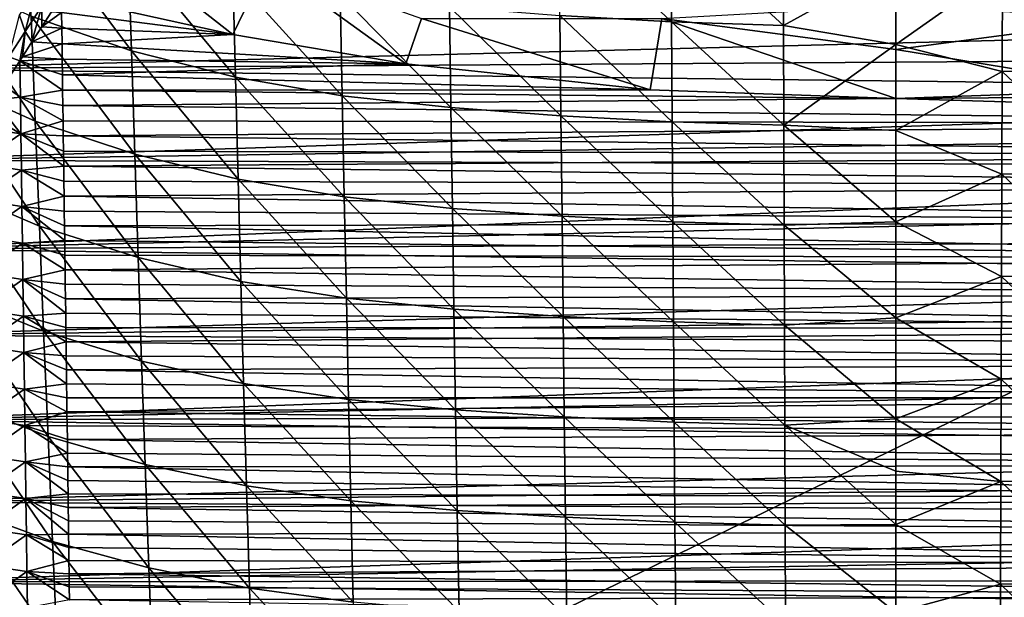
# Model space of a CAD drawing. Header units: metres. Extents: x -26 to 26, y -119 to 32.
# Tile 111 of 208: x -13 to 2, y -59 to -51. Entities that reach past the tile are written whole.
import ezdxf

# ---------------------------------------------------------------- set-up
doc = ezdxf.new("R2010")
doc.units = ezdxf.units.M
doc.layers.add('solid_13_411_041_XXX', color=7, linetype='CONTINUOUS')

msp = doc.modelspace()

# ---------------------------------------------------------------- linework, layer by layer
at = {"layer": 'solid_13_411_041_XXX'}
for points in [[(18.75638, -47.877621, 104.899536), (-18.756439, -47.877621, 104.899536), (-17.733347, -65.649178, 104.899536)], [(18.384905, -54.359974, 104.899536), (18.75638, -47.877621, 104.899536), (-17.733347, -65.649178, 104.899536)], [(-12.847052, -49.071411, 75.399345), (-11.35489, -49.607502, 74.607498), (-11.307692, -51.133881, 74.696732)], [(-12.789546, -50.620571, 75.50901), (-12.847052, -49.071411, 75.399345), (-11.307692, -51.133881, 74.696732)], [(-4.984434, -49.126045, 72.410957), (-3.330092, -49.220055, 72.147514), (-3.32086, -50.700935, 72.188164)], [(-4.969897, -50.610138, 72.46048), (-4.984434, -49.126045, 72.410957), (-3.32086, -50.700935, 72.188164)], [(-3.330092, -49.220055, 72.147514), (-1.66653, -49.276623, 71.989052), (-1.662063, -50.755569, 72.024361)], [(-3.32086, -50.700935, 72.188164), (-3.330092, -49.220055, 72.147514), (-1.662063, -50.755569, 72.024361)], [(-1.662063, -50.755569, 72.024361), (-1.66653, -49.276623, 71.989052), (-0.000067, -49.838497, 71.950539)], [(-11.730659, -49.381748, 138.561752), (-9.809196, -50.891022, 138.605713), (-12.34429, -50.329384, 138.600632)], [(-9.299122, -49.837814, 138.570923), (-9.809196, -50.891022, 138.605713), (-11.730659, -49.381748, 138.561752)], [(-11.35489, -49.607502, 74.607498), (-9.807107, -50.012531, 73.915634), (-9.769464, -51.521877, 73.986855)], [(-11.307692, -51.133881, 74.696732), (-11.35489, -49.607502, 74.607498), (-9.769464, -51.521877, 73.986855)], [(-9.299122, -49.837814, 138.570923), (-7.248012, -51.323639, 138.609619), (-9.809196, -50.891022, 138.605713)], [(-9.299122, -49.837814, 138.570923), (-7.018196, -50.651352, 138.59938), (-7.248012, -51.323639, 138.609619)], [(-1.662063, -50.755569, 72.024361), (-0.000067, -49.838497, 71.950539), (-0.000051, -51.038853, 71.97419)], [(1.576986, -49.923134, 72.001038), (-0.000051, -51.038853, 71.97419), (-0.000067, -49.838497, 71.950539)], [(1.576986, -49.923134, 72.001038), (1.57253, -51.440113, 72.029907), (-0.000051, -51.038853, 71.97419)], [(3.142421, -51.391968, 72.178864), (1.57253, -51.440113, 72.029907), (1.576986, -49.923134, 72.001038)], [(3.151591, -49.873096, 72.145485), (3.142421, -51.391968, 72.178864), (1.576986, -49.923134, 72.001038)], [(-14.194776, -49.970371, 76.421173), (-12.789546, -50.620571, 75.50901), (-12.730134, -52.173115, 75.591331)], [(-14.124557, -51.55286, 76.521469), (-14.194776, -49.970371, 76.421173), (-12.730134, -52.173115, 75.591331)], [(-9.807107, -50.012531, 73.915634), (-8.219711, -50.299629, 73.325813), (-8.190604, -51.797085, 73.381546)], [(-9.769464, -51.521877, 73.986855), (-9.807107, -50.012531, 73.915634), (-8.190604, -51.797085, 73.381546)], [(-12.880159, -50.845135, 138.646942), (-12.962214, -50.604641, 138.646133), (-12.723348, -50.236423, 138.604965)], [(-12.635478, -50.469536, 138.612732), (-12.880159, -50.845135, 138.646942), (-12.723348, -50.236423, 138.604965)], [(15.029371, -50.635033, 145.141296), (-15.033328, -50.359177, 145.141266), (-15.018275, -51.397316, 145.141357)], [(-12.34106, -50.562721, 138.602737), (-12.34429, -50.329384, 138.600632), (-9.809196, -50.891022, 138.605713)], [(-8.219711, -50.299629, 73.325813), (-6.604539, -50.483097, 72.840111), (-6.582841, -51.973164, 72.882996)], [(-8.190604, -51.797085, 73.381546), (-8.219711, -50.299629, 73.325813), (-6.582841, -51.973164, 72.882996)], [(-12.635478, -50.469536, 138.612732), (-12.778724, -51.000008, 138.635681), (-12.880159, -50.845135, 138.646942)], [(-12.635478, -50.469536, 138.612732), (-12.635207, -50.778275, 138.617722), (-12.778724, -51.000008, 138.635681)], [(-12.635478, -50.469536, 138.612732), (-12.49016, -50.554817, 138.605957), (-12.635207, -50.778275, 138.617722)], [(-6.604539, -50.483097, 72.840111), (-4.969897, -50.610138, 72.46048), (-4.954566, -52.095169, 72.493256)], [(-6.582841, -51.973164, 72.882996), (-6.604539, -50.483097, 72.840111), (-4.954566, -52.095169, 72.493256)], [(-3.46014, -50.653149, 138.583389), (0.000024, -50.461491, 138.549118), (0.000025, -51.114407, 138.596878)], [(0.000025, -51.114407, 138.596878), (0.000024, -50.461491, 138.549118), (3.46017, -50.653149, 138.583389)], [(15.029371, -50.635033, 145.141296), (-15.018275, -51.397316, 145.141357), (15.021184, -51.199444, 145.141342)], [(-12.880159, -50.845135, 138.646942), (-13.123795, -51.219185, 138.700058), (-12.962214, -50.604641, 138.646133)], [(-12.789546, -50.620571, 75.50901), (-11.307692, -51.133881, 74.696732), (-11.258825, -52.662872, 74.762802)], [(-12.730134, -52.173115, 75.591331), (-12.789546, -50.620571, 75.50901), (-11.258825, -52.662872, 74.762802)], [(-12.635207, -50.778275, 138.617722), (-12.49016, -50.554817, 138.605957), (-12.34106, -50.562721, 138.602737)], [(-12.635207, -50.778275, 138.617722), (-12.34106, -50.562721, 138.602737), (-12.33785, -50.79504, 138.604843)], [(-12.33785, -50.79504, 138.604843), (-12.34106, -50.562721, 138.602737), (-9.809196, -50.891022, 138.605713)], [(-7.018196, -50.651352, 138.59938), (-3.633122, -51.709995, 138.613098), (-7.248012, -51.323639, 138.609619)], [(-3.46014, -50.653149, 138.583389), (-3.633122, -51.709995, 138.613098), (-7.018196, -50.651352, 138.59938)], [(-4.969897, -50.610138, 72.46048), (-3.32086, -50.700935, 72.188164), (-3.311097, -52.182369, 72.213654)], [(-4.954566, -52.095169, 72.493256), (-4.969897, -50.610138, 72.46048), (-3.311097, -52.182369, 72.213654)], [(-3.46014, -50.653149, 138.583389), (0.000053, -51.839039, 138.614273), (-3.633122, -51.709995, 138.613098)], [(-3.46014, -50.653149, 138.583389), (0.000025, -51.114407, 138.596878), (0.000053, -51.839039, 138.614273)], [(0.000025, -51.114407, 138.596878), (3.46017, -50.653149, 138.583389), (3.633152, -51.709995, 138.613098)], [(-12.778724, -51.000008, 138.635681), (-12.635207, -50.778275, 138.617722), (-12.33785, -50.79504, 138.604843)], [(-12.778724, -51.000008, 138.635681), (-12.33785, -50.79504, 138.604843), (-12.334658, -51.026348, 138.606934)], [(-12.334658, -51.026348, 138.606934), (-12.33785, -50.79504, 138.604843), (-9.809196, -50.891022, 138.605713)], [(-3.32086, -50.700935, 72.188164), (-1.662063, -50.755569, 72.024361), (-1.657324, -52.234837, 72.045456)], [(-3.311097, -52.182369, 72.213654), (-3.32086, -50.700935, 72.188164), (-1.657324, -52.234837, 72.045456)], [(-1.657324, -52.234837, 72.045456), (-1.662063, -50.755569, 72.024361), (-0.000051, -51.038853, 71.97419)], [(-12.880159, -50.845135, 138.646942), (-12.959301, -51.279327, 138.667328), (-13.123795, -51.219185, 138.700058)], [(-12.880159, -50.845135, 138.646942), (-12.920408, -51.2192, 138.659653), (-12.959301, -51.279327, 138.667328)], [(-12.880159, -50.845135, 138.646942), (-12.778724, -51.000008, 138.635681), (-12.920408, -51.2192, 138.659653)], [(-12.334658, -51.026348, 138.606934), (-9.809196, -50.891022, 138.605713), (-7.248012, -51.323639, 138.609619)], [(-12.920408, -51.2192, 138.659653), (-12.778724, -51.000008, 138.635681), (-12.334658, -51.026348, 138.606934)], [(-12.920408, -51.2192, 138.659653), (-12.334658, -51.026348, 138.606934), (-12.331486, -51.256641, 138.609009)], [(-12.331486, -51.256641, 138.609009), (-12.334658, -51.026348, 138.606934), (-7.248012, -51.323639, 138.609619)], [(-1.657324, -52.234837, 72.045456), (-0.000051, -51.038853, 71.97419), (-0.000043, -52.312943, 71.98999)], [(1.57253, -51.440113, 72.029907), (-0.000043, -52.312943, 71.98999), (-0.000051, -51.038853, 71.97419)], [(0.000025, -51.114407, 138.596878), (3.633152, -51.709995, 138.613098), (0.000053, -51.839039, 138.614273)], [(15.021184, -51.199444, 145.141342), (-15.018275, -51.397316, 145.141357), (15.013033, -51.757877, 145.141388)], [(-13.123795, -51.219185, 138.700058), (-12.959301, -51.279327, 138.667328), (-13.197052, -51.6478, 138.724823)], [(-12.959301, -51.279327, 138.667328), (-12.920408, -51.2192, 138.659653), (-12.331486, -51.256641, 138.609009)], [(-12.959301, -51.279327, 138.667328), (-12.331486, -51.256641, 138.609009), (-12.328333, -51.48592, 138.611084)], [(-12.328333, -51.48592, 138.611084), (-12.331486, -51.256641, 138.609009), (-7.248012, -51.323639, 138.609619)], [(-11.307692, -51.133881, 74.696732), (-9.769464, -51.521877, 73.986855), (-9.730391, -53.033161, 74.038521)], [(-11.258825, -52.662872, 74.762802), (-11.307692, -51.133881, 74.696732), (-9.730391, -53.033161, 74.038521)], [(15.013033, -51.757877, 145.141388), (-15.018275, -51.397316, 145.141357), (-14.998388, -52.749317, 145.141464)], [(-13.197052, -51.6478, 138.724823), (-12.959301, -51.279327, 138.667328), (-12.950916, -51.818615, 138.672028)], [(-12.959301, -51.279327, 138.667328), (-12.328333, -51.48592, 138.611084), (-12.325199, -51.714184, 138.613144)], [(-12.950916, -51.818615, 138.672028), (-12.959301, -51.279327, 138.667328), (-12.325199, -51.714184, 138.613144)], [(-12.328333, -51.48592, 138.611084), (-7.248012, -51.323639, 138.609619), (-3.633122, -51.709995, 138.613098)], [(3.142421, -51.391968, 72.178864), (3.132743, -52.91124, 72.198738), (1.57253, -51.440113, 72.029907)], [(-14.124557, -51.55286, 76.521469), (-12.730134, -52.173115, 75.591331), (-12.668973, -53.727699, 75.652626)], [(-14.052374, -53.137932, 76.596695), (-14.124557, -51.55286, 76.521469), (-12.668973, -53.727699, 75.652626)], [(-12.325199, -51.714184, 138.613144), (-12.328333, -51.48592, 138.611084), (-3.633122, -51.709995, 138.613098)], [(-9.769464, -51.521877, 73.986855), (-8.190604, -51.797085, 73.381546), (-8.160303, -53.295921, 73.420784)], [(-9.730391, -53.033161, 74.038521), (-9.769464, -51.521877, 73.986855), (-8.160303, -53.295921, 73.420784)], [(1.57253, -51.440113, 72.029907), (1.567815, -52.957321, 72.046112), (-0.000043, -52.312943, 71.98999)], [(3.132743, -52.91124, 72.198738), (1.567815, -52.957321, 72.046112), (1.57253, -51.440113, 72.029907)], [(-13.331381, -51.855743, 138.765625), (-13.197052, -51.6478, 138.724823), (-12.950916, -51.818615, 138.672028)], [(15.013033, -51.757877, 145.141388), (-14.998388, -52.749317, 145.141464), (15.004915, -52.310204, 145.141434)], [(-13.331381, -51.855743, 138.765625), (-12.950916, -51.818615, 138.672028), (-12.943249, -52.358673, 138.67688)], [(-12.950916, -51.818615, 138.672028), (-12.325199, -51.714184, 138.613144), (-12.322085, -51.941437, 138.615204)], [(-12.950916, -51.818615, 138.672028), (-12.322085, -51.941437, 138.615204), (-12.31899, -52.167671, 138.617233)], [(-12.943249, -52.358673, 138.67688), (-12.950916, -51.818615, 138.672028), (-12.31899, -52.167671, 138.617233)], [(-12.325199, -51.714184, 138.613144), (-3.633122, -51.709995, 138.613098), (0.000053, -51.839039, 138.614273)], [(-12.322085, -51.941437, 138.615204), (-12.325199, -51.714184, 138.613144), (0.000053, -51.839039, 138.614273)], [(12.318398, -52.212078, 138.617645), (-12.322085, -51.941437, 138.615204), (0.000053, -51.839039, 138.614273)], [(-8.190604, -51.797085, 73.381546), (-6.582841, -51.973164, 72.882996), (-6.560187, -53.464153, 72.91188)], [(-8.160303, -53.295921, 73.420784), (-8.190604, -51.797085, 73.381546), (-6.560187, -53.464153, 72.91188)], [(12.324753, -51.74802, 138.613449), (0.000053, -51.839039, 138.614273), (3.633152, -51.709995, 138.613098)], [(12.324753, -51.74802, 138.613449), (12.318398, -52.212078, 138.617645), (0.000053, -51.839039, 138.614273)], [(-13.462545, -52.058666, 138.8116), (-13.331381, -51.855743, 138.765625), (-12.943249, -52.358673, 138.67688)], [(12.318398, -52.212078, 138.617645), (-12.31899, -52.167671, 138.617233), (-12.322085, -51.941437, 138.615204)], [(-6.582841, -51.973164, 72.882996), (-4.954566, -52.095169, 72.493256), (-4.938516, -53.580765, 72.513977)], [(-6.560187, -53.464153, 72.91188), (-6.582841, -51.973164, 72.882996), (-4.938516, -53.580765, 72.513977)], [(-13.59117, -52.257347, 138.862869), (-13.462545, -52.058666, 138.8116), (-12.943249, -52.358673, 138.67688)], [(-4.954566, -52.095169, 72.493256), (-3.311097, -52.182369, 72.213654), (-3.300853, -53.664108, 72.228485)], [(-4.938516, -53.580765, 72.513977), (-4.954566, -52.095169, 72.493256), (-3.300853, -53.664108, 72.228485)], [(-13.581823, -52.795521, 138.86702), (-13.59117, -52.257347, 138.862869), (-12.943249, -52.358673, 138.67688)], [(-12.943249, -52.358673, 138.67688), (-12.31899, -52.167671, 138.617233), (-12.315914, -52.392895, 138.619278)], [(-12.730134, -52.173115, 75.591331), (-11.258825, -52.662872, 74.762802), (-11.208427, -54.193432, 74.811409)], [(-12.668973, -53.727699, 75.652626), (-12.730134, -52.173115, 75.591331), (-11.208427, -54.193432, 74.811409)], [(12.318398, -52.212078, 138.617645), (-12.315914, -52.392895, 138.619278), (-12.31899, -52.167671, 138.617233)], [(12.318398, -52.212078, 138.617645), (12.312128, -52.671726, 138.621796), (-12.315914, -52.392895, 138.619278)], [(-3.311097, -52.182369, 72.213654), (-1.657324, -52.234837, 72.045456), (-1.652343, -53.714256, 72.056732)], [(-3.300853, -53.664108, 72.228485), (-3.311097, -52.182369, 72.213654), (-1.652343, -53.714256, 72.056732)], [(-1.657324, -52.234837, 72.045456), (-0.000043, -52.312943, 71.98999), (-0.000038, -53.662041, 71.999184)], [(-1.652343, -53.714256, 72.056732), (-1.657324, -52.234837, 72.045456), (-0.000038, -53.662041, 71.999184)], [(15.004915, -52.310204, 145.141434), (-14.998388, -52.749317, 145.141464), (14.996831, -52.856133, 145.141479)], [(-13.581823, -52.795521, 138.86702), (-12.943249, -52.358673, 138.67688), (-12.935608, -52.898727, 138.681732)], [(-12.943249, -52.358673, 138.67688), (-12.315914, -52.392895, 138.619278), (-12.312858, -52.617104, 138.621307)], [(-12.943249, -52.358673, 138.67688), (-12.312858, -52.617104, 138.621307), (-12.30982, -52.840298, 138.623322)], [(-12.935608, -52.898727, 138.681732), (-12.943249, -52.358673, 138.67688), (-12.30982, -52.840298, 138.623322)], [(12.312128, -52.671726, 138.621796), (-12.312858, -52.617104, 138.621307), (-12.315914, -52.392895, 138.619278)], [(1.567815, -52.957321, 72.046112), (-0.000038, -53.662041, 71.999184), (-0.000043, -52.312943, 71.98999)], [(12.312128, -52.671726, 138.621796), (-12.30982, -52.840298, 138.623322), (-12.312858, -52.617104, 138.621307)], [(12.312128, -52.671726, 138.621796), (12.305941, -53.126965, 138.6259), (-12.30982, -52.840298, 138.623322)], [(-11.258825, -52.662872, 74.762802), (-9.730391, -53.033161, 74.038521), (-9.690004, -54.545612, 74.075821)], [(-11.208427, -54.193432, 74.811409), (-11.258825, -52.662872, 74.762802), (-9.690004, -54.545612, 74.075821)], [(14.996831, -52.856133, 145.141479), (-14.998388, -52.749317, 145.141464), (-14.978706, -54.064037, 145.141586)], [(14.996831, -52.856133, 145.141479), (-14.978706, -54.064037, 145.141586), (14.98878, -53.395851, 145.141525)], [(-13.57386, -53.336624, 138.87175), (-13.581823, -52.795521, 138.86702), (-12.935608, -52.898727, 138.681732)], [(-12.935608, -52.898727, 138.681732), (-12.30982, -52.840298, 138.623322), (-12.306802, -53.062481, 138.62532)], [(12.305941, -53.126965, 138.6259), (-12.306802, -53.062481, 138.62532), (-12.30982, -52.840298, 138.623322)], [(-13.57386, -53.336624, 138.87175), (-12.935608, -52.898727, 138.681732), (-12.92799, -53.438782, 138.686569)], [(-12.935608, -52.898727, 138.681732), (-12.306802, -53.062481, 138.62532), (-12.303803, -53.283646, 138.627319)], [(-12.92799, -53.438782, 138.686569), (-12.935608, -52.898727, 138.681732), (-12.303803, -53.283646, 138.627319)], [(1.567815, -52.957321, 72.046112), (1.562871, -54.474625, 72.054062), (-0.000038, -53.662041, 71.999184)], [(3.122609, -54.430729, 72.209618), (1.562871, -54.474625, 72.054062), (1.567815, -52.957321, 72.046112)], [(3.132743, -52.91124, 72.198738), (3.122609, -54.430729, 72.209618), (1.567815, -52.957321, 72.046112)], [(-14.052374, -53.137932, 76.596695), (-12.668973, -53.727699, 75.652626), (-12.606132, -55.283531, 75.697838)], [(-13.978299, -54.724583, 76.65239), (-14.052374, -53.137932, 76.596695), (-12.606132, -55.283531, 75.697838)], [(12.305941, -53.126965, 138.6259), (-12.303803, -53.283646, 138.627319), (-12.306802, -53.062481, 138.62532)], [(12.305941, -53.126965, 138.6259), (12.298627, -53.667427, 138.630783), (-12.303803, -53.283646, 138.627319)], [(-9.730391, -53.033161, 74.038521), (-8.160303, -53.295921, 73.420784), (-8.128908, -54.79557, 73.448273)], [(-9.690004, -54.545612, 74.075821), (-9.730391, -53.033161, 74.038521), (-8.128908, -54.79557, 73.448273)], [(-12.92799, -53.438782, 138.686569), (-12.303803, -53.283646, 138.627319), (-12.300823, -53.503799, 138.629318)], [(12.298627, -53.667427, 138.630783), (-12.300823, -53.503799, 138.629318), (-12.303803, -53.283646, 138.627319)], [(-8.160303, -53.295921, 73.420784), (-6.560187, -53.464153, 72.91188), (-6.536658, -54.955669, 72.931168)], [(-8.128908, -54.79557, 73.448273), (-8.160303, -53.295921, 73.420784), (-6.536658, -54.955669, 72.931168)], [(14.98878, -53.395851, 145.141525), (-14.978706, -54.064037, 145.141586), (14.980765, -53.929573, 145.141571)], [(-13.565901, -53.877724, 138.87648), (-13.57386, -53.336624, 138.87175), (-12.92799, -53.438782, 138.686569)], [(-13.565901, -53.877724, 138.87648), (-12.92799, -53.438782, 138.686569), (-12.920394, -53.978836, 138.691406)], [(-12.92799, -53.438782, 138.686569), (-12.300823, -53.503799, 138.629318), (-12.297863, -53.722935, 138.631287)], [(-12.92799, -53.438782, 138.686569), (-12.297863, -53.722935, 138.631287), (-12.294922, -53.941059, 138.63327)], [(-12.920394, -53.978836, 138.691406), (-12.92799, -53.438782, 138.686569), (-12.294922, -53.941059, 138.63327)], [(12.298627, -53.667427, 138.630783), (-12.297863, -53.722935, 138.631287), (-12.300823, -53.503799, 138.629318)], [(-6.560187, -53.464153, 72.91188), (-4.938516, -53.580765, 72.513977), (-4.92181, -55.066666, 72.526756)], [(-6.536658, -54.955669, 72.931168), (-6.560187, -53.464153, 72.91188), (-4.92181, -55.066666, 72.526756)], [(-4.938516, -53.580765, 72.513977), (-3.300853, -53.664108, 72.228485), (-3.29017, -55.146, 72.236565)], [(-4.92181, -55.066666, 72.526756), (-4.938516, -53.580765, 72.513977), (-3.29017, -55.146, 72.236565)], [(-12.668973, -53.727699, 75.652626), (-11.208427, -54.193432, 74.811409), (-11.156559, -55.724949, 74.846977)], [(-12.606132, -55.283531, 75.697838), (-12.668973, -53.727699, 75.652626), (-11.156559, -55.724949, 74.846977)], [(12.298627, -53.667427, 138.630783), (12.291432, -54.201538, 138.63562), (-12.297863, -53.722935, 138.631287)], [(12.291432, -54.201538, 138.63562), (-12.294922, -53.941059, 138.63327), (-12.297863, -53.722935, 138.631287)], [(-3.300853, -53.664108, 72.228485), (-1.652343, -53.714256, 72.056732), (-1.647142, -55.193729, 72.061966)], [(-3.29017, -55.146, 72.236565), (-3.300853, -53.664108, 72.228485), (-1.647142, -55.193729, 72.061966)], [(-1.652343, -53.714256, 72.056732), (-0.000038, -53.662041, 71.999184), (-0.000034, -55.084435, 72.003578)], [(-1.647142, -55.193729, 72.061966), (-1.652343, -53.714256, 72.056732), (-0.000034, -55.084435, 72.003578)], [(1.562871, -54.474625, 72.054062), (-0.000034, -55.084435, 72.003578), (-0.000038, -53.662041, 71.999184)], [(-13.557944, -54.418819, 138.881195), (-13.565901, -53.877724, 138.87648), (-12.920394, -53.978836, 138.691406)], [(14.980765, -53.929573, 145.141571), (-14.978706, -54.064037, 145.141586), (14.972787, -54.457516, 145.141617)], [(-13.557944, -54.418819, 138.881195), (-12.920394, -53.978836, 138.691406), (-12.912819, -54.518887, 138.696243)], [(-12.920394, -53.978836, 138.691406), (-12.294922, -53.941059, 138.63327), (-12.292, -54.158173, 138.635223)], [(-12.920394, -53.978836, 138.691406), (-12.292, -54.158173, 138.635223), (-12.289097, -54.374268, 138.637177)], [(-12.912819, -54.518887, 138.696243), (-12.920394, -53.978836, 138.691406), (-12.289097, -54.374268, 138.637177)], [(12.291432, -54.201538, 138.63562), (-12.292, -54.158173, 138.635223), (-12.294922, -53.941059, 138.63327)], [(14.972787, -54.457516, 145.141617), (-14.978706, -54.064037, 145.141586), (-14.959252, -55.344421, 145.141693)], [(12.291432, -54.201538, 138.63562), (-12.289097, -54.374268, 138.637177), (-12.292, -54.158173, 138.635223)], [(12.291432, -54.201538, 138.63562), (12.284369, -54.729076, 138.640381), (-12.289097, -54.374268, 138.637177)], [(-11.208427, -54.193432, 74.811409), (-9.690004, -54.545612, 74.075821), (-9.648356, -56.058762, 74.102722)], [(-11.156559, -55.724949, 74.846977), (-11.208427, -54.193432, 74.811409), (-9.648356, -56.058762, 74.102722)], [(18.19347, -57.705891, 104.899536), (18.384905, -54.359974, 104.899536), (-17.733347, -65.649178, 104.899536)], [(14.972787, -54.457516, 145.141617), (-14.959252, -55.344421, 145.141693), (14.964847, -54.979885, 145.141663)], [(-13.549991, -54.959915, 138.88591), (-13.557944, -54.418819, 138.881195), (-12.912819, -54.518887, 138.696243)], [(-12.912819, -54.518887, 138.696243), (-12.289097, -54.374268, 138.637177), (-12.286214, -54.58934, 138.639114)], [(12.284369, -54.729076, 138.640381), (-12.286214, -54.58934, 138.639114), (-12.289097, -54.374268, 138.637177)], [(3.122609, -54.430729, 72.209618), (3.112048, -55.950325, 72.215126), (1.562871, -54.474625, 72.054062)], [(-13.549991, -54.959915, 138.88591), (-12.912819, -54.518887, 138.696243), (-12.905262, -55.058937, 138.70108)], [(-12.912819, -54.518887, 138.696243), (-12.286214, -54.58934, 138.639114), (-12.283354, -54.803326, 138.641052)], [(-12.912819, -54.518887, 138.696243), (-12.283354, -54.803326, 138.641052), (-12.280516, -55.016216, 138.642975)], [(-12.905262, -55.058937, 138.70108), (-12.912819, -54.518887, 138.696243), (-12.280516, -55.016216, 138.642975)], [(12.284369, -54.729076, 138.640381), (-12.283354, -54.803326, 138.641052), (-12.286214, -54.58934, 138.639114)], [(-9.690004, -54.545612, 74.075821), (-8.128908, -54.79557, 73.448273), (-8.096462, -56.295712, 73.46759)], [(-9.648356, -56.058762, 74.102722), (-9.690004, -54.545612, 74.075821), (-8.096462, -56.295712, 73.46759)], [(1.562871, -54.474625, 72.054062), (1.557713, -55.991966, 72.057251), (-0.000034, -55.084435, 72.003578)], [(3.112048, -55.950325, 72.215126), (1.557713, -55.991966, 72.057251), (1.562871, -54.474625, 72.054062)], [(-13.978299, -54.724583, 76.65239), (-12.606132, -55.283531, 75.697838), (-12.541636, -56.840012, 75.731224)], [(-13.902365, -56.31205, 76.693398), (-13.978299, -54.724583, 76.65239), (-12.541636, -56.840012, 75.731224)], [(12.284369, -54.729076, 138.640381), (12.277443, -55.249821, 138.645081), (-12.283354, -54.803326, 138.641052)], [(12.277443, -55.249821, 138.645081), (-12.280516, -55.016216, 138.642975), (-12.283354, -54.803326, 138.641052)], [(-8.128908, -54.79557, 73.448273), (-6.536658, -54.955669, 72.931168), (-6.512287, -56.447502, 72.944107)], [(-8.096462, -56.295712, 73.46759), (-8.128908, -54.79557, 73.448273), (-6.512287, -56.447502, 72.944107)], [(14.964847, -54.979885, 145.141663), (-14.959252, -55.344421, 145.141693), (14.956947, -55.496902, 145.141708)], [(-13.542037, -55.501007, 138.890625), (-13.549991, -54.959915, 138.88591), (-12.905262, -55.058937, 138.70108)], [(-12.905262, -55.058937, 138.70108), (-12.280516, -55.016216, 138.642975), (-12.2777, -55.228039, 138.644897)], [(12.277443, -55.249821, 138.645081), (-12.2777, -55.228039, 138.644897), (-12.280516, -55.016216, 138.642975)], [(-6.536658, -54.955669, 72.931168), (-4.92181, -55.066666, 72.526756), (-4.904471, -56.55275, 72.534607)], [(-6.512287, -56.447502, 72.944107), (-6.536658, -54.955669, 72.931168), (-4.904471, -56.55275, 72.534607)], [(-13.542037, -55.501007, 138.890625), (-12.905262, -55.058937, 138.70108), (-12.897723, -55.598988, 138.705917)], [(-12.905262, -55.058937, 138.70108), (-12.2777, -55.228039, 138.644897), (-12.274906, -55.438797, 138.64679)], [(-12.897723, -55.598988, 138.705917), (-12.905262, -55.058937, 138.70108), (-12.274906, -55.438797, 138.64679)], [(-4.92181, -55.066666, 72.526756), (-3.29017, -55.146, 72.236565), (-3.279065, -56.627972, 72.240738)], [(-4.904471, -56.55275, 72.534607), (-4.92181, -55.066666, 72.526756), (-3.279065, -56.627972, 72.240738)], [(-3.29017, -55.146, 72.236565), (-1.647142, -55.193729, 72.061966), (-1.641727, -56.673233, 72.063896)], [(-3.279065, -56.627972, 72.240738), (-3.29017, -55.146, 72.236565), (-1.641727, -56.673233, 72.063896)], [(-1.647142, -55.193729, 72.061966), (-0.000034, -55.084435, 72.003578), (-0.000034, -56.579132, 72.004929)], [(-1.641727, -56.673233, 72.063896), (-1.647142, -55.193729, 72.061966), (-0.000034, -56.579132, 72.004929)], [(1.557713, -55.991966, 72.057251), (-0.000034, -56.579132, 72.004929), (-0.000034, -55.084435, 72.003578)], [(14.956947, -55.496902, 145.141708), (-14.959252, -55.344421, 145.141693), (-14.940047, -56.593292, 145.1418)], [(-12.606132, -55.283531, 75.697838), (-11.156559, -55.724949, 74.846977), (-11.103243, -57.256962, 74.87326)], [(-12.541636, -56.840012, 75.731224), (-12.606132, -55.283531, 75.697838), (-11.103243, -57.256962, 74.87326)], [(12.277443, -55.249821, 138.645081), (-12.274906, -55.438797, 138.64679), (-12.2777, -55.228039, 138.644897)], [(12.277443, -55.249821, 138.645081), (12.270644, -55.764057, 138.649734), (-12.274906, -55.438797, 138.64679)], [(-12.897723, -55.598988, 138.705917), (-12.274906, -55.438797, 138.64679), (-12.272133, -55.648518, 138.648697)], [(12.270644, -55.764057, 138.649734), (-12.272133, -55.648518, 138.648697), (-12.274906, -55.438797, 138.64679)], [(14.956947, -55.496902, 145.141708), (-14.940047, -56.593292, 145.1418), (14.94909, -56.008781, 145.141754)], [(-13.534084, -56.042095, 138.895325), (-13.542037, -55.501007, 138.890625), (-12.897723, -55.598988, 138.705917)], [(-13.534084, -56.042095, 138.895325), (-12.897723, -55.598988, 138.705917), (-12.890199, -56.139034, 138.710754)], [(-12.897723, -55.598988, 138.705917), (-12.272133, -55.648518, 138.648697), (-12.269379, -55.857212, 138.650574)], [(-12.897723, -55.598988, 138.705917), (-12.269379, -55.857212, 138.650574), (-12.266644, -56.064896, 138.652451)], [(-12.890199, -56.139034, 138.710754), (-12.897723, -55.598988, 138.705917), (-12.266644, -56.064896, 138.652451)], [(12.270644, -55.764057, 138.649734), (-12.269379, -55.857212, 138.650574), (-12.272133, -55.648518, 138.648697)], [(12.270644, -55.764057, 138.649734), (12.26396, -56.272076, 138.654327), (-12.269379, -55.857212, 138.650574)], [(-11.156559, -55.724949, 74.846977), (-9.648356, -56.058762, 74.102722), (-9.605467, -57.572281, 74.122528)], [(-11.103243, -57.256962, 74.87326), (-11.156559, -55.724949, 74.846977), (-9.605467, -57.572281, 74.122528)], [(12.26396, -56.272076, 138.654327), (-12.266644, -56.064896, 138.652451), (-12.269379, -55.857212, 138.650574)], [(14.94909, -56.008781, 145.141754), (-14.940047, -56.593292, 145.1418), (14.941276, -56.515652, 145.141785)], [(-13.52613, -56.583183, 138.900009), (-13.534084, -56.042095, 138.895325), (-12.890199, -56.139034, 138.710754)], [(-12.890199, -56.139034, 138.710754), (-12.266644, -56.064896, 138.652451), (-12.263927, -56.271584, 138.654312)], [(12.26396, -56.272076, 138.654327), (-12.263927, -56.271584, 138.654312), (-12.266644, -56.064896, 138.652451)], [(-9.648356, -56.058762, 74.102722), (-8.096462, -56.295712, 73.46759), (-8.062979, -57.796108, 73.481682)], [(-9.605467, -57.572281, 74.122528), (-9.648356, -56.058762, 74.102722), (-8.062979, -57.796108, 73.481682)], [(1.557713, -55.991966, 72.057251), (1.552342, -57.509327, 72.058319), (-0.000034, -56.579132, 72.004929)], [(3.101069, -57.469978, 72.217987), (1.552342, -57.509327, 72.058319), (1.557713, -55.991966, 72.057251)], [(3.112048, -55.950325, 72.215126), (3.101069, -57.469978, 72.217987), (1.557713, -55.991966, 72.057251)], [(-13.52613, -56.583183, 138.900009), (-12.890199, -56.139034, 138.710754), (-12.882688, -56.679081, 138.715591)], [(-12.890199, -56.139034, 138.710754), (-12.263927, -56.271584, 138.654312), (-12.261229, -56.477295, 138.656174)], [(-12.882688, -56.679081, 138.715591), (-12.890199, -56.139034, 138.710754), (-12.261229, -56.477295, 138.656174)], [(-13.902365, -56.31205, 76.693398), (-12.541636, -56.840012, 75.731224), (-12.475445, -58.396793, 75.755714)], [(-13.824522, -57.899902, 76.72319), (-13.902365, -56.31205, 76.693398), (-12.475445, -58.396793, 75.755714)], [(12.26396, -56.272076, 138.654327), (-12.261229, -56.477295, 138.656174), (-12.263927, -56.271584, 138.654312)], [(12.26396, -56.272076, 138.654327), (12.257378, -56.774174, 138.658859), (-12.261229, -56.477295, 138.656174)], [(-8.096462, -56.295712, 73.46759), (-6.512287, -56.447502, 72.944107), (-6.487085, -57.939499, 72.953339)], [(-8.062979, -57.796108, 73.481682), (-8.096462, -56.295712, 73.46759), (-6.487085, -57.939499, 72.953339)], [(-12.882688, -56.679081, 138.715591), (-12.261229, -56.477295, 138.656174), (-12.258547, -56.682041, 138.65802)], [(12.257378, -56.774174, 138.658859), (-12.258547, -56.682041, 138.65802), (-12.261229, -56.477295, 138.656174)], [(-6.512287, -56.447502, 72.944107), (-4.904471, -56.55275, 72.534607), (-4.886508, -58.038929, 72.53994)], [(-6.487085, -57.939499, 72.953339), (-6.512287, -56.447502, 72.944107), (-4.886508, -58.038929, 72.53994)], [(14.941276, -56.515652, 145.141785), (-14.940047, -56.593292, 145.1418), (14.9335, -57.016899, 145.14183)], [(14.9335, -57.016899, 145.14183), (-14.940047, -56.593292, 145.1418), (-14.921082, -57.808895, 145.141907)], [(-13.518172, -57.124268, 138.904709), (-13.52613, -56.583183, 138.900009), (-12.882688, -56.679081, 138.715591)], [(-4.904471, -56.55275, 72.534607), (-3.279065, -56.627972, 72.240738), (-3.26754, -58.109989, 72.243225)], [(-4.886508, -58.038929, 72.53994), (-4.904471, -56.55275, 72.534607), (-3.26754, -58.109989, 72.243225)], [(-3.279065, -56.627972, 72.240738), (-1.641727, -56.673233, 72.063896), (-1.636099, -58.152744, 72.064659)], [(-3.26754, -58.109989, 72.243225), (-3.279065, -56.627972, 72.240738), (-1.636099, -58.152744, 72.064659)], [(-1.641727, -56.673233, 72.063896), (-0.000034, -56.579132, 72.004929), (-0.000037, -57.353222, 72.005104)], [(1.552342, -57.509327, 72.058319), (-0.000037, -57.353222, 72.005104), (-0.000034, -56.579132, 72.004929)], [(-13.518172, -57.124268, 138.904709), (-12.882688, -56.679081, 138.715591), (-12.875189, -57.219124, 138.720428)], [(-12.882688, -56.679081, 138.715591), (-12.258547, -56.682041, 138.65802), (-12.25588, -56.885845, 138.659866)], [(-12.882688, -56.679081, 138.715591), (-12.25588, -56.885845, 138.659866), (-12.25323, -57.088715, 138.661697)], [(-12.875189, -57.219124, 138.720428), (-12.882688, -56.679081, 138.715591), (-12.25323, -57.088715, 138.661697)], [(12.257378, -56.774174, 138.658859), (-12.25588, -56.885845, 138.659866), (-12.258547, -56.682041, 138.65802)], [(12.257378, -56.774174, 138.658859), (12.250887, -57.270649, 138.663345), (-12.25588, -56.885845, 138.659866)], [(-1.641727, -56.673233, 72.063896), (-0.000037, -57.353222, 72.005104), (-0.000041, -58.144665, 72.005142)], [(-1.636099, -58.152744, 72.064659), (-1.641727, -56.673233, 72.063896), (-0.000041, -58.144665, 72.005142)], [(-12.541636, -56.840012, 75.731224), (-11.103243, -57.256962, 74.87326), (-11.048442, -58.789207, 74.89267)], [(-12.475445, -58.396793, 75.755714), (-12.541636, -56.840012, 75.731224), (-11.048442, -58.789207, 74.89267)], [(12.250887, -57.270649, 138.663345), (-12.25323, -57.088715, 138.661697), (-12.25588, -56.885845, 138.659866)], [(14.9335, -57.016899, 145.14183), (-14.921082, -57.808895, 145.141907), (14.925763, -57.512497, 145.141876)], [(-12.875189, -57.219124, 138.720428), (-12.25323, -57.088715, 138.661697), (-12.250593, -57.290672, 138.663528)], [(12.250887, -57.270649, 138.663345), (-12.250593, -57.290672, 138.663528), (-12.25323, -57.088715, 138.661697)], [(-13.510211, -57.665348, 138.909393), (-13.518172, -57.124268, 138.904709), (-12.875189, -57.219124, 138.720428)], [(-13.510211, -57.665348, 138.909393), (-12.875189, -57.219124, 138.720428), (-12.867701, -57.759171, 138.72525)], [(-12.875189, -57.219124, 138.720428), (-12.250593, -57.290672, 138.663528), (-12.247972, -57.491734, 138.665344)], [(-12.875189, -57.219124, 138.720428), (-12.247972, -57.491734, 138.665344), (-12.245362, -57.69191, 138.667145)], [(-12.867701, -57.759171, 138.72525), (-12.875189, -57.219124, 138.720428), (-12.245362, -57.69191, 138.667145)], [(12.250887, -57.270649, 138.663345), (12.244473, -57.761791, 138.667786), (-12.250593, -57.290672, 138.663528)], [(12.244473, -57.761791, 138.667786), (-12.247972, -57.491734, 138.665344), (-12.250593, -57.290672, 138.663528)], [(-11.103243, -57.256962, 74.87326), (-9.605467, -57.572281, 74.122528), (-9.561304, -59.085968, 74.13723)], [(-11.048442, -58.789207, 74.89267), (-11.103243, -57.256962, 74.87326), (-9.561304, -59.085968, 74.13723)], [(1.552342, -57.509327, 72.058319), (-0.000041, -58.144665, 72.005142), (-0.000037, -57.353222, 72.005104)], [(14.925763, -57.512497, 145.141876), (-14.921082, -57.808895, 145.141907), (14.918066, -58.002632, 145.141922)], [(12.244473, -57.761791, 138.667786), (-12.245362, -57.69191, 138.667145), (-12.247972, -57.491734, 138.665344)], [(1.552342, -57.509327, 72.058319), (1.546759, -59.026691, 72.058769), (-0.000041, -58.144665, 72.005142)], [(3.089669, -58.989655, 72.219803), (1.546759, -59.026691, 72.058769), (1.552342, -57.509327, 72.058319)], [(3.101069, -57.469978, 72.217987), (3.089669, -58.989655, 72.219803), (1.552342, -57.509327, 72.058319)], [(-13.502245, -58.206429, 138.914063), (-13.510211, -57.665348, 138.909393), (-12.867701, -57.759171, 138.72525)], [(-9.605467, -57.572281, 74.122528), (-8.062979, -57.796108, 73.481682), (-8.028435, -59.296619, 73.492142)], [(-9.561304, -59.085968, 74.13723), (-9.605467, -57.572281, 74.122528), (-8.028435, -59.296619, 73.492142)], [(18.061581, -60.006821, 104.899536), (18.19347, -57.705891, 104.899536), (-17.733347, -65.649178, 104.899536)], [(14.918066, -58.002632, 145.141922), (-14.921082, -57.808895, 145.141907), (-14.902362, -58.99255, 145.141998)], [(-13.502245, -58.206429, 138.914063), (-12.867701, -57.759171, 138.72525), (-12.860221, -58.299213, 138.730087)], [(-12.867701, -57.759171, 138.72525), (-12.245362, -57.69191, 138.667145), (-12.242764, -57.89122, 138.668945)], [(-12.867701, -57.759171, 138.72525), (-12.242764, -57.89122, 138.668945), (-12.240179, -58.089676, 138.670746)], [(-12.867701, -57.759171, 138.72525), (-12.240179, -58.089676, 138.670746), (-12.237604, -58.287304, 138.672531)], [(-12.860221, -58.299213, 138.730087), (-12.867701, -57.759171, 138.72525), (-12.237604, -58.287304, 138.672531)], [(12.244473, -57.761791, 138.667786), (-12.242764, -57.89122, 138.668945), (-12.245362, -57.69191, 138.667145)], [(12.244473, -57.761791, 138.667786), (12.238139, -58.24757, 138.672165), (-12.242764, -57.89122, 138.668945)], [(-8.062979, -57.796108, 73.481682), (-6.487085, -57.939499, 72.953339), (-6.461034, -59.431572, 72.960167)], [(-8.028435, -59.296619, 73.492142), (-8.062979, -57.796108, 73.481682), (-6.461034, -59.431572, 72.960167)], [(-13.824522, -57.899902, 76.72319), (-12.475445, -58.396793, 75.755714), (-12.40751, -59.953625, 75.773773)], [(-13.744718, -59.487816, 76.744843), (-13.824522, -57.899902, 76.72319), (-12.40751, -59.953625, 75.773773)], [(12.238139, -58.24757, 138.672165), (-12.240179, -58.089676, 138.670746), (-12.242764, -57.89122, 138.668945)], [(-6.487085, -57.939499, 72.953339), (-4.886508, -58.038929, 72.53994), (-4.867908, -59.525146, 72.543808)], [(-6.461034, -59.431572, 72.960167), (-6.487085, -57.939499, 72.953339), (-4.867908, -59.525146, 72.543808)], [(14.918066, -58.002632, 145.141922), (-14.902362, -58.99255, 145.141998), (14.910409, -58.487495, 145.141953)], [(12.238139, -58.24757, 138.672165), (-12.237604, -58.287304, 138.672531), (-12.240179, -58.089676, 138.670746)], [(-4.886508, -58.038929, 72.53994), (-3.26754, -58.109989, 72.243225), (-3.255591, -59.592022, 72.244926)], [(-4.867908, -59.525146, 72.543808), (-4.886508, -58.038929, 72.53994), (-3.255591, -59.592022, 72.244926)], [(-3.26754, -58.109989, 72.243225), (-1.636099, -58.152744, 72.064659), (-1.630259, -59.632263, 72.065041)], [(-3.255591, -59.592022, 72.244926), (-3.26754, -58.109989, 72.243225), (-1.630259, -59.632263, 72.065041)], [(-13.494273, -58.747501, 138.918732), (-13.502245, -58.206429, 138.914063), (-12.860221, -58.299213, 138.730087)], [(12.238139, -58.24757, 138.672165), (12.231908, -58.727291, 138.676498), (-12.237604, -58.287304, 138.672531)], [(-1.636099, -58.152744, 72.064659), (-0.000041, -58.144665, 72.005142), (-0.000048, -59.447472, 72.005089)], [(-1.630259, -59.632263, 72.065041), (-1.636099, -58.152744, 72.064659), (-0.000048, -59.447472, 72.005089)], [(1.546759, -59.026691, 72.058769), (-0.000048, -59.447472, 72.005089), (-0.000041, -58.144665, 72.005142)], [(-13.494273, -58.747501, 138.918732), (-12.860221, -58.299213, 138.730087), (-12.852748, -58.839252, 138.734909)], [(-12.860221, -58.299213, 138.730087), (-12.237604, -58.287304, 138.672531), (-12.235043, -58.484039, 138.674301)], [(-12.860221, -58.299213, 138.730087), (-12.235043, -58.484039, 138.674301), (-12.232498, -58.679787, 138.676071)], [(-12.852748, -58.839252, 138.734909), (-12.860221, -58.299213, 138.730087), (-12.232498, -58.679787, 138.676071)], [(-12.475445, -58.396793, 75.755714), (-11.048442, -58.789207, 74.89267), (-10.992117, -60.321491, 74.907181)], [(-12.40751, -59.953625, 75.773773), (-12.475445, -58.396793, 75.755714), (-10.992117, -60.321491, 74.907181)], [(12.231908, -58.727291, 138.676498), (-12.235043, -58.484039, 138.674301), (-12.237604, -58.287304, 138.672531)], [(14.910409, -58.487495, 145.141953), (-14.902362, -58.99255, 145.141998), (14.902795, -58.967281, 145.141998)], [(12.231908, -58.727291, 138.676498), (-12.232498, -58.679787, 138.676071), (-12.235043, -58.484039, 138.674301)], [(-12.852748, -58.839252, 138.734909), (-12.232498, -58.679787, 138.676071), (-12.229971, -58.874561, 138.677841)], [(12.231908, -58.727291, 138.676498), (-12.229971, -58.874561, 138.677841), (-12.232498, -58.679787, 138.676071)], [(-13.486294, -59.288578, 138.923401), (-13.494273, -58.747501, 138.918732), (-12.852748, -58.839252, 138.734909)], [(-13.486294, -59.288578, 138.923401), (-12.852748, -58.839252, 138.734909), (-12.845281, -59.379295, 138.739746)], [(-12.852748, -58.839252, 138.734909), (-12.229971, -58.874561, 138.677841), (-12.22746, -59.068371, 138.679581)], [(-12.852748, -58.839252, 138.734909), (-12.22746, -59.068371, 138.679581), (-12.224964, -59.261234, 138.681335)], [(-12.845281, -59.379295, 138.739746), (-12.852748, -58.839252, 138.734909), (-12.224964, -59.261234, 138.681335)], [(12.231908, -58.727291, 138.676498), (12.225775, -59.201172, 138.680786), (-12.229971, -58.874561, 138.677841)], [(-11.048442, -58.789207, 74.89267), (-9.561304, -59.085968, 74.13723), (-9.515837, -60.599682, 74.148346)], [(-10.992117, -60.321491, 74.907181), (-11.048442, -58.789207, 74.89267), (-9.515837, -60.599682, 74.148346)], [(14.902795, -58.967281, 145.141998), (-14.902362, -58.99255, 145.141998), (14.895223, -59.442177, 145.142044)], [(12.225775, -59.201172, 138.680786), (-12.22746, -59.068371, 138.679581), (-12.229971, -58.874561, 138.677841)], [(14.895223, -59.442177, 145.142044), (-14.902362, -58.99255, 145.141998), (-14.8839, -60.147083, 145.142105)], [(12.225775, -59.201172, 138.680786), (-12.224964, -59.261234, 138.681335), (-12.22746, -59.068371, 138.679581)], [(-9.561304, -59.085968, 74.13723), (-8.028435, -59.296619, 73.492142), (-7.992805, -60.797153, 73.500153)], [(-9.515837, -60.599682, 74.148346), (-9.561304, -59.085968, 74.13723), (-7.992805, -60.797153, 73.500153)], [(1.546759, -59.026691, 72.058769), (1.540965, -60.544056, 72.05909), (-0.000048, -59.447472, 72.005089)], [(3.077843, -60.509338, 72.221169), (1.540965, -60.544056, 72.05909), (1.546759, -59.026691, 72.058769)], [(3.089669, -58.989655, 72.219803), (3.077843, -60.509338, 72.221169), (1.546759, -59.026691, 72.058769)], [(12.225775, -59.201172, 138.680786), (12.21973, -59.669491, 138.685013), (-12.224964, -59.261234, 138.681335)]]:
    msp.add_3dface(points, dxfattribs=at)

doc.saveas('drawing.dxf')
